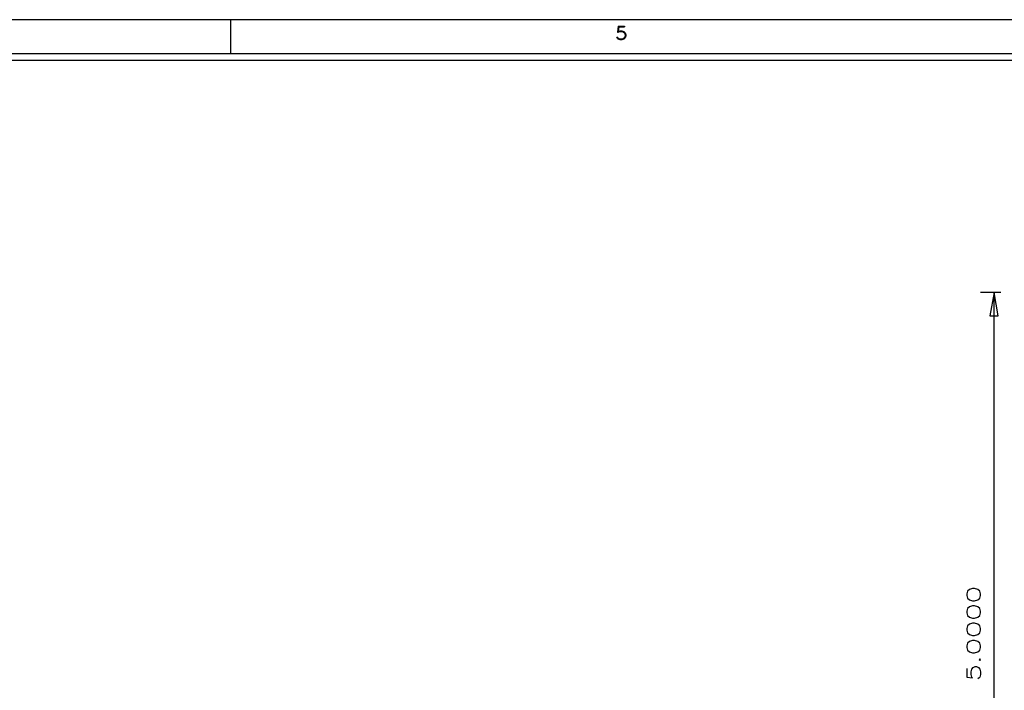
# Model space of a CAD drawing. Header units: inches. Extents: x 3 to 289, y 4 to 291.
# Tile 85 of 256: x 30.63 to 37.84, y 123.57 to 128.49. Entities that reach past the tile are written whole.
import ezdxf
from ezdxf.enums import TextEntityAlignment as Align

# ---------------------------------------------------------------- set-up
doc = ezdxf.new("R2010")
doc.units = ezdxf.units.IN
doc.header["$LTSCALE"] = 0.5
doc.header["$MEASUREMENT"] = 0
doc.layers.add('DIE', color=7, linetype='Continuous')
doc.layers.add('PLOTVIEW1', color=7, linetype='Continuous')
doc.styles.add('VERO0-Simplex', font='simplex_.ttf')
doc.styles.add('VERO5-RomanD', font='romand__.ttf')

# ---------------------------------------------------------------- blocks, each defined once
blk = doc.blocks.new('ArrowheadClosed')
at = {"color": 0}
for p, q in [((0, 0), (-1, 0.176)), ((-1, 0.176), (-1, -0.176)), ((-1, -0.176), (0, 0))]:
    blk.add_line(p, q, dxfattribs=at)

msp = doc.modelspace()

# ---------------------------------------------------------------- linework, layer by layer
at = {"layer": 'DIE', "color": 56, "linetype": 'Continuous'}
for p, q in [((37.8191, 126.4887), (37.6691, 126.4887)), ((37.7691, 121.4887), (37.7691, 126.4887))]:
    msp.add_line(p, q, dxfattribs=at)
at = {"layer": 'PLOTVIEW1', "color": 97, "linetype": 'Continuous'}
for p, q in [((61.1747, 128.49), (15.1747, 128.49)), ((32.1747, 128.49), (32.1747, 128.24)), ((61.1747, 128.24), (15.1747, 128.24)), ((61.1747, 128.19), (15.1747, 128.19))]:
    msp.add_line(p, q, dxfattribs=at)

# ---------------------------------------------------------------- block references
at = {"layer": 'DIE', "color": 56, "linetype": 'Continuous', "xscale": 0.170138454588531, "yscale": 0.170138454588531, "zscale": 0.170138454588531, "rotation": 90}
msp.add_blockref('ArrowheadClosed', (37.7691, 126.4887), dxfattribs=at)

# ---------------------------------------------------------------- texts
at = {"layer": 'DIE', "color": 230, "linetype": 'Continuous', "style": 'VERO0-Simplex', "width": 1.358929}
msp.add_text('5.0000', height=0.1, rotation=90, dxfattribs=at).set_placement((37.6691, 123.6387), (37.6691, 124.3387), align=Align.FIT)
at = {"layer": 'PLOTVIEW1', "color": 56, "linetype": 'Continuous', "style": 'VERO5-RomanD', "width": 0.999731}
msp.add_text('5', height=0.1, dxfattribs=at).set_placement((34.9907, 128.3419), (35.0847, 128.3419), align=Align.FIT)

doc.saveas('drawing.dxf')
